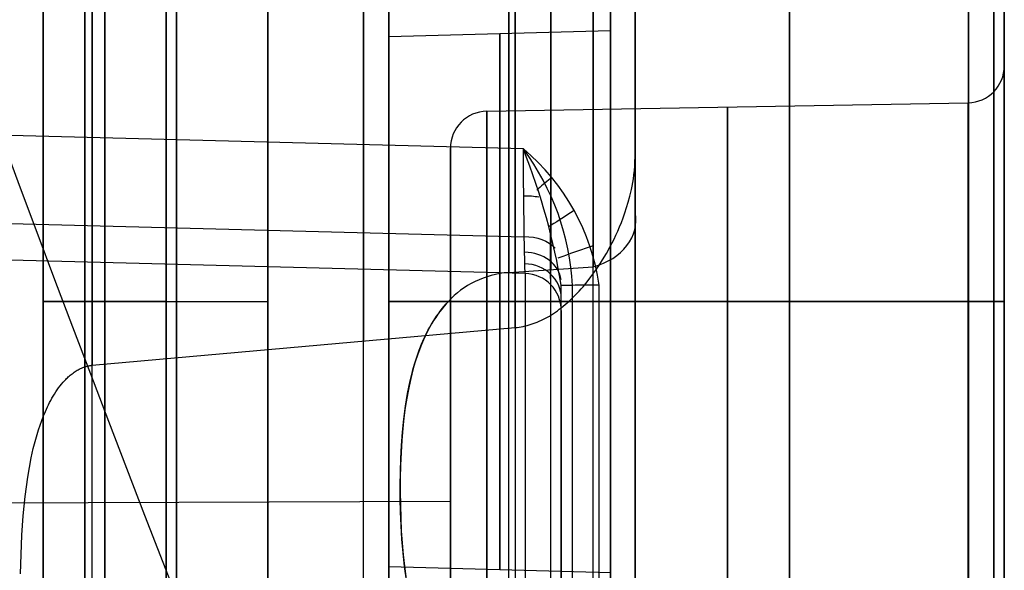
# Model space of a CAD drawing. Extents: x -64 to 57, y 4 to 161.
# Tile 63 of 256: x 48.7 to 56.7, y 16.99 to 21.46. Entities that reach past the tile are written whole.
import ezdxf

# ---------------------------------------------------------------- set-up
doc = ezdxf.new("R2010")
doc.units = 0
doc.layers.add('DEFAULT', color=7, linetype='CONTINUOUS')

msp = doc.modelspace()

# ---------------------------------------------------------------- linework, layer by layer
at = {"layer": 'DEFAULT', "color": 9}
for p, q in [((52.7249, 18.9646, 65.6859), (52.7249, 142.6784, 65.6859)), ((53.6987, 142.6784, 64.6862), (53.6987, 20.3519, 64.6862)), ((51.6987, 24.2998, 48.6361), (51.6987, 21.3292, 48.6361)), ((53.4987, 23.4926, 48.6361), (53.4987, 21.3764, 48.6361)), ((51.6987, 21.3292, 48.6361), (53.4987, 21.3764, 48.6361)), ((52.7909, 20.4147, 28.9369), (40.2268, 20.7436, 28.6111)), ((52.4935, 20.7217, 60.0849), (56.404, 20.7899, 60.0849)), ((52.1987, 17.5543, 60.0849), (52.1987, 20.4217, 60.0849)), ((53.6981, 20.3131, 64.7235), (53.6987, 20.3519, 64.6862)), ((53.6932, 20.2396, 64.7921), (53.6962, 20.2756, 64.7587)), ((53.6962, 20.2756, 64.7587), (53.6981, 20.3131, 64.7235)), ((53.6799, 20.1417, 64.8801), (53.6849, 20.1726, 64.8528)), ((53.6849, 20.1726, 64.8528), (53.6894, 20.2052, 64.8234)), ((53.6894, 20.2052, 64.8234), (53.6932, 20.2396, 64.7921)), ((53.6565, 20.0325, 64.9739), (53.6687, 20.0847, 64.9296)), ((53.6687, 20.0847, 64.9296), (53.6745, 20.1125, 64.9056)), ((53.6745, 20.1125, 64.9056), (53.6799, 20.1417, 64.8801)), ((40.4942, 20.0226, 28.9078), (52.7987, 19.7004, 29.2269)), ((53.6435, 19.9843, 65.0139), (53.6565, 20.0325, 64.9739)), ((53.6162, 19.897, 65.0842), (53.6301, 19.9393, 65.0505)), ((53.6301, 19.9393, 65.0505), (53.6435, 19.9843, 65.0139)), ((53.5874, 19.8188, 65.1451), (53.6019, 19.8569, 65.1157)), ((53.6019, 19.8569, 65.1157), (53.6162, 19.897, 65.0842)), ((53.5578, 19.748, 65.1984), (53.5727, 19.7826, 65.1726)), ((53.5727, 19.7826, 65.1726), (53.5874, 19.8188, 65.1451)), ((52.8066, 19.4035, 33.1436), (40.6062, 19.723, 33.1436)), ((52.8066, 19.4035, 29.9383), (40.6062, 19.723, 29.6219)), ((52.8066, 19.4035, 31.3828), (40.6062, 19.723, 31.3828)), ((53.5123, 19.6526, 65.2678), (53.5276, 19.6831, 65.2459)), ((53.5276, 19.6831, 65.2459), (53.5427, 19.7149, 65.2228)), ((53.5427, 19.7149, 65.2228), (53.5578, 19.748, 65.1984)), ((53.4661, 19.5672, 65.3275), (53.497, 19.6232, 65.2886)), ((53.497, 19.6232, 65.2886), (53.5123, 19.6526, 65.2678)), ((53.4349, 19.5147, 65.3631), (53.4661, 19.5672, 65.3275)), ((52.6726, 19.4133, 54.7546), (53.3579, 19.459, 54.7706)), ((53.3721, 19.4192, 65.4259), (53.4036, 19.4654, 65.3958)), ((53.4036, 19.4654, 65.3958), (53.4349, 19.5147, 65.3631)), ((52.8066, 19.4035, 33.1436), (52.8066, 19.4035, 29.9383)), ((53.3086, 19.3349, 65.4791), (53.3404, 19.3757, 65.4536)), ((53.3404, 19.3757, 65.4536), (53.3721, 19.4192, 65.4259)), ((53.0987, 13.6315, 29.1836), (53.0987, 19.3056, 29.2421)), ((53.1894, 13.6338, 28.9688), (53.1894, 19.3077, 29.0272)), ((53.2606, 19.2784, 65.5137), (53.2766, 19.2966, 65.5026)), ((53.2766, 19.2966, 65.5026), (53.3086, 19.3349, 65.4791)), ((53.4066, 13.6347, 28.8838), (53.4066, 19.3086, 28.9422)), ((53.1803, 19.1955, 65.5627), (53.1964, 19.211, 65.5536)), ((53.1964, 19.211, 65.5536), (53.2125, 19.227, 65.5442)), ((53.2125, 19.227, 65.5442), (53.2446, 19.2607, 65.5243)), ((53.2446, 19.2607, 65.5243), (53.2606, 19.2784, 65.5137)), ((53.4987, 19.1764, 46.4361), (51.6987, 19.1764, 46.4832)), ((51.6987, 19.1764, 50.7889), (53.4987, 19.1764, 50.8361)), ((51.6987, 19.1764, 53.7596), (51.6987, 19.1764, 50.7889)), ((51.6987, 19.1764, 46.4832), (51.6987, 19.1764, 43.5126)), ((52.1479, 19.1382, 54.594), (52.1306, 19.1175, 54.5822)), ((52.1315, 19.1185, 54.5828), (52.1479, 19.1382, 54.594)), ((52.1651, 19.1578, 54.6053), (52.1479, 19.1382, 54.594)), ((52.1479, 19.1382, 54.594), (52.1649, 19.1575, 54.6051)), ((52.1649, 19.1575, 54.6051), (52.1825, 19.1764, 54.616)), ((52.1825, 19.1764, 54.616), (52.1651, 19.1578, 54.6053)), ((52.6726, 19.1764, 42.513), (53.3579, 19.1764, 42.495)), ((53.0833, 19.1132, 65.6093), (53.0995, 19.1256, 65.6024)), ((53.0995, 19.1256, 65.6024), (53.1157, 19.1386, 65.5952)), ((53.1157, 19.1386, 65.5952), (53.1319, 19.152, 65.5876)), ((53.1319, 19.152, 65.5876), (53.148, 19.166, 65.5796)), ((53.148, 19.166, 65.5796), (53.1642, 19.1805, 65.5713)), ((53.1642, 19.1805, 65.5713), (53.1803, 19.1955, 65.5627)), ((56.4066, 19.1764, 44.2437), (53.4987, 19.1764, 44.3199)), ((53.4987, 19.1764, 52.9523), (56.4066, 19.1764, 53.0284)), ((53.4987, 19.1764, 44.3199), (53.4987, 19.1764, 46.4361)), ((53.4987, 19.1764, 50.8361), (53.4987, 19.1764, 52.9523)), ((52.0792, 19.0479, 54.5432), (52.0622, 19.0218, 54.5288)), ((52.071, 19.0354, 54.5363), (52.0854, 19.0568, 54.5481)), ((52.0963, 19.0724, 54.5568), (52.0792, 19.0479, 54.5432)), ((52.0854, 19.0568, 54.5481), (52.1002, 19.0777, 54.5598)), ((52.1134, 19.0956, 54.5699), (52.0963, 19.0724, 54.5568)), ((52.1002, 19.0777, 54.5598), (52.1156, 19.0983, 54.5714)), ((52.1306, 19.1175, 54.5822), (52.1134, 19.0956, 54.5699)), ((52.1156, 19.0983, 54.5714), (52.1315, 19.1185, 54.5828)), ((52.9534, 19.0317, 65.6532), (52.9697, 19.0402, 65.6488)), ((52.9697, 19.0402, 65.6488), (52.9859, 19.0491, 65.6441)), ((52.9859, 19.0491, 65.6441), (53.0022, 19.0585, 65.6391)), ((53.0022, 19.0585, 65.6391), (53.0184, 19.0685, 65.6337)), ((53.0184, 19.0685, 65.6337), (53.0347, 19.0789, 65.6281)), ((53.0347, 19.0789, 65.6281), (53.0509, 19.0898, 65.6222)), ((53.0509, 19.0898, 65.6222), (53.0671, 19.1012, 65.6159)), ((53.0671, 19.1012, 65.6159), (53.0833, 19.1132, 65.6093)), ((53.0987, 19.1036, 29.9383), (53.0987, 19.1036, 33.1436)), ((53.0987, 19.0709, 33.7097), (53.0987, 16.9302, 33.7097)), ((49.2883, 18.6588, 65.7759), (52.7249, 18.9646, 65.6859)), ((52.0284, 18.9647, 54.4979), (52.0117, 18.9334, 54.4812)), ((52.0188, 18.9469, 54.4883), (52.0311, 18.9694, 54.5004)), ((52.0453, 18.9941, 54.5137), (52.0284, 18.9647, 54.4979)), ((52.0311, 18.9694, 54.5004), (52.0439, 18.9917, 54.5124)), ((52.0439, 18.9917, 54.5124), (52.0572, 19.0137, 54.5244)), ((52.0622, 19.0218, 54.5288), (52.0453, 18.9941, 54.5137)), ((52.0572, 19.0137, 54.5244), (52.071, 19.0354, 54.5363)), ((52.7249, 18.9646, 65.6859), (52.7413, 18.9662, 65.6853)), ((52.7413, 18.9662, 65.6853), (52.7576, 18.9683, 65.6845)), ((52.7576, 18.9683, 65.6845), (52.7739, 18.9709, 65.6834)), ((52.7739, 18.9709, 65.6834), (52.7903, 18.974, 65.682)), ((52.7903, 18.974, 65.682), (52.8066, 18.9776, 65.6804)), ((52.8066, 18.9776, 65.6804), (52.8229, 18.9817, 65.6784)), ((52.8229, 18.9817, 65.6784), (52.8393, 18.9863, 65.6763)), ((52.8393, 18.9863, 65.6763), (52.8556, 18.9913, 65.6738)), ((52.8556, 18.9913, 65.6738), (52.8719, 18.9968, 65.6711)), ((52.8719, 18.9968, 65.6711), (52.8882, 19.0028, 65.6681)), ((52.8882, 19.0028, 65.6681), (52.9045, 19.0093, 65.6648)), ((52.9045, 19.0093, 65.6648), (52.9208, 19.0163, 65.6612)), ((52.9208, 19.0163, 65.6612), (52.9371, 19.0238, 65.6574)), ((52.9371, 19.0238, 65.6574), (52.9534, 19.0317, 65.6532)), ((51.9951, 18.9, 54.4636), (51.9786, 18.8643, 54.445)), ((51.9846, 18.8776, 54.4519), (51.9955, 18.9009, 54.464)), ((52.0117, 18.9334, 54.4812), (51.9951, 18.9, 54.4636)), ((51.9955, 18.9009, 54.464), (52.0069, 18.924, 54.4762)), ((52.0069, 18.924, 54.4762), (52.0188, 18.9469, 54.4883)), ((51.945, 18.7822, 54.4033), (51.964, 18.8303, 54.4276)), ((51.9623, 18.8262, 54.4255), (51.9462, 18.7853, 54.4049)), ((51.9786, 18.8643, 54.445), (51.9623, 18.8262, 54.4255)), ((51.964, 18.8303, 54.4276), (51.9846, 18.8776, 54.4519)), ((51.9116, 18.6839, 54.3552), (51.9276, 18.7333, 54.3792)), ((51.9303, 18.7413, 54.3831), (51.9147, 18.694, 54.3601)), ((51.9276, 18.7333, 54.3792), (51.945, 18.7822, 54.4033)), ((51.9462, 18.7853, 54.4049), (51.9303, 18.7413, 54.3831)), ((49.2106, 18.6397, 65.7779), (49.2199, 18.6432, 65.7777)), ((49.2199, 18.6432, 65.7777), (49.2294, 18.6465, 65.7774)), ((49.2294, 18.6465, 65.7774), (49.2389, 18.6494, 65.7772)), ((49.2389, 18.6494, 65.7772), (49.2438, 18.6507, 65.777)), ((49.2438, 18.6507, 65.777), (49.2486, 18.652, 65.7769)), ((49.2486, 18.652, 65.7769), (49.2535, 18.6531, 65.7768)), ((49.2535, 18.6531, 65.7768), (49.2584, 18.6542, 65.7766)), ((49.2584, 18.6542, 65.7766), (49.2633, 18.6552, 65.7765)), ((49.2633, 18.6552, 65.7765), (49.2683, 18.6561, 65.7764)), ((49.2683, 18.6561, 65.7764), (49.2732, 18.6569, 65.7763)), ((49.2732, 18.6569, 65.7763), (49.2782, 18.6576, 65.7761)), ((49.2782, 18.6576, 65.7761), (49.2832, 18.6582, 65.776)), ((49.2832, 18.6582, 65.776), (49.2883, 18.6588, 65.7759)), ((51.8995, 18.6428, 54.3357), (51.8847, 18.5873, 54.3099)), ((51.897, 18.6338, 54.3315), (51.9116, 18.6839, 54.3552)), ((51.9147, 18.694, 54.3601), (51.8995, 18.6428, 54.3357)), ((49.0865, 18.5574, 65.7812), (49.0938, 18.5642, 65.781)), ((49.0938, 18.5642, 65.781), (49.1012, 18.5709, 65.7808)), ((49.1012, 18.5709, 65.7808), (49.1088, 18.5774, 65.7806)), ((49.1088, 18.5774, 65.7806), (49.1165, 18.5838, 65.7804)), ((49.1165, 18.5838, 65.7804), (49.1244, 18.5899, 65.7802)), ((49.1244, 18.5899, 65.7802), (49.1324, 18.5959, 65.7799)), ((49.1324, 18.5959, 65.7799), (49.1405, 18.6017, 65.7797)), ((49.1405, 18.6017, 65.7797), (49.1487, 18.6073, 65.7795)), ((49.1487, 18.6073, 65.7795), (49.1571, 18.6126, 65.7793)), ((49.1571, 18.6126, 65.7793), (49.1657, 18.6178, 65.7791)), ((49.1657, 18.6178, 65.7791), (49.1744, 18.6227, 65.7788)), ((49.1744, 18.6227, 65.7788), (49.1832, 18.6273, 65.7786)), ((49.1832, 18.6273, 65.7786), (49.1922, 18.6317, 65.7784)), ((49.1922, 18.6317, 65.7784), (49.2013, 18.6358, 65.7781)), ((49.2013, 18.6358, 65.7781), (49.2106, 18.6397, 65.7779)), ((51.8847, 18.5873, 54.3099), (51.8704, 18.5272, 54.2826)), ((51.8716, 18.5324, 54.285), (51.8837, 18.5833, 54.3081)), ((51.8837, 18.5833, 54.3081), (51.897, 18.6338, 54.3315)), ((49.0146, 18.4747, 65.783), (49.0265, 18.4905, 65.7827)), ((49.0265, 18.4905, 65.7827), (49.039, 18.5061, 65.7824)), ((49.039, 18.5061, 65.7824), (49.0519, 18.5213, 65.7821)), ((49.0519, 18.5213, 65.7821), (49.0653, 18.5361, 65.7817)), ((49.0653, 18.5361, 65.7817), (49.0723, 18.5433, 65.7815)), ((49.0723, 18.5433, 65.7815), (49.0793, 18.5504, 65.7813)), ((49.0793, 18.5504, 65.7813), (49.0865, 18.5574, 65.7812)), ((51.8507, 18.4297, 54.2399), (51.8606, 18.4812, 54.2622)), ((51.8704, 18.5272, 54.2826), (51.8568, 18.462, 54.2538)), ((51.8606, 18.4812, 54.2622), (51.8716, 18.5324, 54.285)), ((48.9607, 18.3912, 65.7844), (48.9707, 18.4084, 65.7842)), ((48.9707, 18.4084, 65.7842), (48.9811, 18.4254, 65.7839)), ((48.9811, 18.4254, 65.7839), (48.9919, 18.4421, 65.7836)), ((48.9919, 18.4421, 65.7836), (49.003, 18.4585, 65.7833)), ((49.003, 18.4585, 65.7833), (49.0146, 18.4747, 65.783)), ((51.8417, 18.3778, 54.2179), (51.8507, 18.4297, 54.2399)), ((51.8568, 18.462, 54.2538), (51.8439, 18.3913, 54.2236)), ((48.9077, 18.2842, 65.7858), (48.9241, 18.3204, 65.7854)), ((48.9241, 18.3204, 65.7854), (48.9328, 18.3384, 65.7852)), ((48.9328, 18.3384, 65.7852), (48.9418, 18.3562, 65.7849)), ((48.9418, 18.3562, 65.7849), (48.9511, 18.3738, 65.7847)), ((48.9511, 18.3738, 65.7847), (48.9607, 18.3912, 65.7844)), ((51.8198, 18.2206, 54.1544), (51.8336, 18.3256, 54.1963)), ((51.8439, 18.3913, 54.2236), (51.8319, 18.3151, 54.192)), ((51.8336, 18.3256, 54.1963), (51.8417, 18.3778, 54.2179)), ((48.8781, 18.2104, 65.7866), (48.8924, 18.2474, 65.7862)), ((48.8924, 18.2474, 65.7862), (48.9077, 18.2842, 65.7858)), ((51.8319, 18.3151, 54.192), (51.821, 18.233, 54.1593)), ((48.8521, 18.1357, 65.7873), (48.8647, 18.1732, 65.787)), ((48.8647, 18.1732, 65.787), (48.8781, 18.2104, 65.7866)), ((51.8091, 18.1147, 54.1142), (51.8198, 18.2206, 54.1544)), ((51.821, 18.233, 54.1593), (51.8114, 18.1456, 54.1259)), ((48.8294, 18.0599, 65.7879), (48.8404, 18.0979, 65.7876)), ((48.8404, 18.0979, 65.7876), (48.8521, 18.1357, 65.7873)), ((51.801, 18.0081, 54.076), (51.8091, 18.1147, 54.1142)), ((51.8114, 18.1456, 54.1259), (51.8033, 18.0504, 54.0911)), ((48.8095, 17.9832, 65.7884), (48.8191, 18.0216, 65.7882)), ((48.8191, 18.0216, 65.7882), (48.8294, 18.0599, 65.7879)), ((51.7952, 17.9008, 54.0396), (51.801, 18.0081, 54.076)), ((51.8033, 18.0504, 54.0911), (51.797, 17.9499, 54.0562)), ((48.7922, 17.9058, 65.7889), (48.8095, 17.9832, 65.7884)), ((51.797, 17.9499, 54.0562), (51.7927, 17.8464, 54.0221)), ((48.7772, 17.8279, 65.7893), (48.7922, 17.9058, 65.7889)), ((51.7927, 17.8464, 54.0221), (51.7905, 17.7409, 53.9894)), ((51.7916, 17.7929, 54.0052), (51.7952, 17.9008, 54.0396)), ((48.7643, 17.7496, 65.7896), (48.7772, 17.8279, 65.7893)), ((51.7901, 17.6846, 53.9727), (51.7916, 17.7929, 54.0052)), ((48.7531, 17.6713, 65.7899), (48.7643, 17.7496, 65.7896)), ((51.7905, 17.7409, 53.9894), (51.7901, 17.6328, 53.9579)), ((51.7906, 17.5759, 53.9421), (51.7901, 17.6846, 53.9727)), ((48.7435, 17.5929, 65.7901), (48.7531, 17.6713, 65.7899)), ((51.7901, 17.6328, 53.9579), (51.7915, 17.5239, 53.9282)), ((45.1987, 17.5299, 60.0849), (52.1987, 17.5543, 60.0849)), ((48.7279, 17.4363, 65.7905), (48.7435, 17.5929, 65.7901)), ((51.793, 17.4665, 53.9133), (51.7906, 17.5759, 53.9421)), ((51.7915, 17.5239, 53.9282), (51.7944, 17.4177, 53.9011)), ((51.7974, 17.3566, 53.8863), (51.793, 17.4665, 53.9133)), ((48.7168, 17.2793, 65.7908), (48.7279, 17.4363, 65.7905)), ((51.7944, 17.4177, 53.9011), (51.7992, 17.3148, 53.8768)), ((51.8041, 17.2463, 53.8612), (51.7974, 17.3566, 53.8863)), ((51.7992, 17.3148, 53.8768), (51.8057, 17.2155, 53.8549)), ((48.7043, 16.9648, 65.7912), (48.7168, 17.2793, 65.7908)), ((51.8132, 17.1355, 53.8381), (51.8041, 17.2463, 53.8612)), ((51.8057, 17.2155, 53.8549), (51.8141, 17.1191, 53.8353)), ((51.8252, 17.0245, 53.8171), (51.8132, 17.1355, 53.8381)), ((51.8141, 17.1191, 53.8353), (51.824, 17.0282, 53.8181)), ((51.6987, 17.0235, 48.6361), (51.6987, 14.0529, 48.6361)), ((51.6987, 17.0235, 48.6361), (53.4987, 16.9764, 48.6361)), ((51.824, 17.0282, 53.8181), (51.8353, 16.9436, 53.8033)), ((51.8403, 16.9132, 53.7981), (51.8252, 17.0245, 53.8171))]:
    msp.add_line(p, q, dxfattribs=at)
at = {"layer": 'DEFAULT', "color": 254}
for p, q in [((49.2293, 19.1764, 40.2884), (50.7148, 19.1764, 40.2365)), ((49.2293, 19.1764, 56.9838), (50.7148, 19.1764, 57.0357))]:
    msp.add_line(p, q, dxfattribs=at)
at = {"layer": 'DEFAULT', "color": 254, "extrusion": (1, 0, 0)}
for centre, radius in [((19.1764, 48.6361, 49.2293), 8.3477), ((19.1764, 48.6361, 49.39), 8.353), ((19.1764, 48.6361, 49.9721), 8.3737), ((19.1764, 48.6361, 50.7148), 8.3996), ((19.1764, 48.6361, 48.89), 7.853), ((19.1764, 48.6361, 49.89), 7.853), ((19.1764, 48.6361, 49.39), 7.353)]:
    msp.add_circle(centre, radius, dxfattribs=at)
at = {"layer": 'DEFAULT', "color": 254, "extrusion": (0, 1, 0)}
for centre in [(-49.39, 40.7831, 19.1764), (-49.39, 56.4891, 19.1764)]:
    msp.add_circle(centre, 0.5, dxfattribs=at)
at = {"layer": 'DEFAULT', "color": 9, "extrusion": (-9.46201e-07, -4.23168e-08, 1)}
msp.add_arc((248.8172, 94.6332, 68.4453), 213.543, 188.230825, 202.290628, dxfattribs=at)
at = {"layer": 'DEFAULT', "color": 9, "extrusion": (1, 1.91374e-10, -9.57646e-08)}
msp.add_arc((91.1159, 7383.8198, 56.4066), 7315.9203, 269.39317604, 269.7881086, dxfattribs=at)
at = {"layer": 'DEFAULT', "color": 9, "extrusion": (1, -4.8795e-10, -6.82735e-08)}
msp.add_arc((91.1166, 7383.8186, 56.6138), 7316.0097, 269.39317034, 269.78810282, dxfattribs=at)
at = {"layer": 'DEFAULT', "color": 9, "extrusion": (1, -5.03556e-13, 3.64736e-15)}
msp.add_arc((90.7794, 7336.7683, 56.6987), 7269.1678, 269.39190003, 269.78938848, dxfattribs=at)
at = {"layer": 'DEFAULT', "color": 9, "extrusion": (1, 5.89708e-11, -7.68847e-09)}
msp.add_arc((90.3402, -7188.4629, 56.4066), 7217.8329, 90.24246928, 90.60891293, dxfattribs=at)
at = {"layer": 'DEFAULT', "color": 9, "extrusion": (1, 3.59058e-11, -4.84707e-09)}
msp.add_arc((90.3326, -7187.5744, 56.6136), 7217.0348, 90.2429301, 90.60892812, dxfattribs=at)
at = {"layer": 'DEFAULT', "color": 9, "extrusion": (1, -4.59431e-15, 6.79546e-13)}
msp.add_arc((90.3232, -7186.5984, 56.6987), 7216.2681, 90.24399184, 90.60893593, dxfattribs=at)
at = {"layer": 'DEFAULT', "color": 9, "extrusion": (1, 0, 0)}
for centre, radius, start, end in [((19.1764, 48.6361, 53.6987), 6.491, 270, 83.59453), ((19.1764, 48.6361, 53.6987), 6.491, 270, 83.59453), ((19.1764, 48.6361, 53.0152), 6.1321, 270, 87.57066), ((19.1764, 48.6361, 53.3579), 6.1411, 270, 87.36168), ((19.1764, 48.6361, 51.6987), 5.1235, 270, 90), ((19.1764, 48.6361, 56.6987), 4.6922, 270, 90), ((19.1764, 48.6361, 54.9527), 4.3543, 270, 90), ((14.1959, 33.1436, 53.6987), 8.6741, 0.00002, 89.99998), ((15.9043, 60.0849, 51.4935), 6.361, 270, 62.32382), ((19.1764, 48.6361, 52.5987), 2.1764, 270, 90), ((15.9043, 60.0849, 52.4935), 4.8174, 270, 90), ((15.9043, 60.0849, 54.4487), 4.8515, 270, 90), ((15.9043, 60.0849, 52.1987), 4.5174, 270, 90), ((15.9043, 60.0849, 52.1987), 4.5174, 270, 90), ((19.1764, 48.6361, 51.6987), 5.1235, 90, 270), ((19.1764, 48.6361, 51.6987), 5.1235, 90, 270), ((19.1764, 48.6361, 52.5987), 2.1764, 90, 270), ((19.1764, 48.6361, 53.0152), 6.1321, 187.85918, 270), ((19.1764, 48.6361, 53.3579), 6.1411, 205.70841, 270), ((19.1764, 48.6361, 53.4987), 2.2, 90, 270), ((19.1764, 48.6361, 53.6987), 6.491, 205.70841, 270), ((19.1764, 48.6361, 53.6987), 6.491, 205.70841, 270), ((19.1764, 48.6361, 54.9527), 4.3543, 90, 270), ((19.1764, 48.6361, 56.6987), 4.6922, 90, 270), ((14.1959, 33.1436, 53.0987), 4.9077, 0.00004, 89.99997), ((15.9043, 60.0849, 52.1987), 1.65, 270, 90)]:
    msp.add_arc(centre, radius, start, end, dxfattribs=at)
at = {"layer": 'DEFAULT', "color": 9, "extrusion": (1, -1.62466e-31, -1.45053e-16)}
msp.add_arc((19.1764, 48.6361, 52.6726), 6.1231, 270, 87.78269, dxfattribs=at)
at = {"layer": 'DEFAULT', "color": 9, "extrusion": (1, 8.16699e-32, -1.26381e-17)}
msp.add_arc((19.1764, 48.6361, 56.4066), 4.3923, 270, 90, dxfattribs=at)
at = {"layer": 'DEFAULT', "color": 9, "extrusion": (1, 1.02889e-16, 1.02889e-16)}
msp.add_arc((19.1764, 48.6361, 53.4987), 4.3162, 270, 90, dxfattribs=at)
at = {"layer": 'DEFAULT', "color": 9, "extrusion": (1, -5.11969e-17, 5.11969e-17)}
msp.add_arc((14.1959, 33.1436, 53.6987), 8.6741, 0.00002, 89.99998, dxfattribs=at)
at = {"layer": 'DEFAULT', "color": 9, "extrusion": (1, 3.72206e-17, 2.80958e-15)}
msp.add_arc((15.9043, 60.0849, 49.2883), 6.3225, 270, 64.17289, dxfattribs=at)
at = {"layer": 'DEFAULT', "color": 9, "extrusion": (1, 1.2629e-17, -1.22072e-17)}
msp.add_arc((15.9043, 60.0849, 53.6987), 6.3995, 308.64228, 45.97307, dxfattribs=at)
at = {"layer": 'DEFAULT', "color": 9, "extrusion": (1, 2.3142e-31, -9.15893e-38)}
msp.add_arc((14.1959, 33.1436, 52.7249), 7.6745, 0.00002, 89.99998, dxfattribs=at)
at = {"layer": 'DEFAULT', "color": 9, "extrusion": (1, 6.39863e-31, -2.01859e-16)}
msp.add_arc((19.1764, 48.6361, 53.4987), 2.2, 270, 90, dxfattribs=at)
at = {"layer": 'DEFAULT', "color": 9, "extrusion": (1, 1.39935e-30, 4.12556e-16)}
msp.add_arc((19.1764, 48.6361, 51.6987), 2.1529, 270, 90, dxfattribs=at)
at = {"layer": 'DEFAULT', "color": 9}
for centre, start, end in [((56.3987, 21.0899, 60.0849), 271, 360), ((52.4987, 20.4217, 60.0849), 91, 180), ((52.7987, 19.1036, 29.9383), 0, 88.5), ((52.7987, 19.1036, 31.541), 0, 88.5)]:
    msp.add_arc(centre, 0.3, start, end, dxfattribs=at)
at = {"layer": 'DEFAULT', "color": 9, "extrusion": (1, -1.07049e-17, 0)}
msp.add_arc((15.9043, 60.0849, 56.6987), 5.1856, 270, 90, dxfattribs=at)
at = {"layer": 'DEFAULT', "color": 9, "extrusion": (1, 0, 1.13622e-17)}
msp.add_arc((15.9043, 60.0849, 56.404), 4.8856, 270, 90, dxfattribs=at)
at = {"layer": 'DEFAULT', "color": 9, "extrusion": (0.999939, 0.007841, -0.007766)}
msp.add_arc((19.9908, 30.3491, 52.723), 1.002, 180.02897, 270.53066, dxfattribs=at)
at = {"layer": 'DEFAULT', "color": 9, "extrusion": (-0.026343, -0.009878, 0.999604)}
msp.add_arc((0.2879, 55.8734, 27.3331), 1.747, 77.30791, 119.79371, dxfattribs=at)
at = {"layer": 'DEFAULT', "color": 9, "extrusion": (0.796613, 0.355626, 0.488813)}
msp.add_arc((-2.6023, 0.5386, 63.4586), 2.9388, 241.22698, 264.60493, dxfattribs=at)
at = {"layer": 'DEFAULT', "color": 9, "extrusion": (0.127134, 0.126026, 0.983847)}
msp.add_arc((-22.3792, -43.8579, 37.7538), 2.0088, 227.6119, 261.77102, dxfattribs=at)
at = {"layer": 'DEFAULT', "color": 9, "extrusion": (-0.650157, 0.759739, -0.009624)}
msp.add_arc((-53.3835, 29.0546, -19.4158), 0.3, 268.49751, 296.79695, dxfattribs=at)
at = {"layer": 'DEFAULT', "color": 9, "extrusion": (1.66612e-13, 0.929303, -0.369318)}
msp.add_arc((-52.7987, 34.0564, 7.9058), 0.3, 89.17335, 113.40764, dxfattribs=at)
at = {"layer": 'DEFAULT', "color": 9, "extrusion": (-0.542147, 0.840262, -0.005979)}
msp.add_arc((-55.4957, 29.1698, -12.284), 0.3, 268.43583, 322.38672, dxfattribs=at)
at = {"layer": 'DEFAULT', "color": 9, "extrusion": (0.045404, -0.604231, 0.795514)}
msp.add_arc((54.5655, 45.9092, 34.2357), 0.4766, 282.1662, 6.66977, dxfattribs=at)
at = {"layer": 'DEFAULT', "color": 9, "extrusion": (-9.60245e-14, 0.714096, -0.700047)}
msp.add_arc((-52.7987, 34.362, -6.3871), 0.3, 89.98927, 146.80589, dxfattribs=at)
at = {"layer": 'DEFAULT', "color": 9, "extrusion": (0.999994, 0.002596, -0.00247)}
msp.add_arc((20.2641, 30.072, 52.9895), 1.0888, 180.14589, 232.75441, dxfattribs=at)
at = {"layer": 'DEFAULT', "color": 9, "extrusion": (-0.332547, 0.943086, 0.000556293)}
msp.add_arc((-56.8314, 29.2433, 0.7846), 0.3, 268.39822, 343.53489, dxfattribs=at)
at = {"layer": 'DEFAULT', "color": 9, "extrusion": (-6.88033e-14, -0.561424, 0.827529)}
msp.add_arc((52.7987, 32.3925, 13.3191), 0.3, 5.94261, 89.59263, dxfattribs=at)
at = {"layer": 'DEFAULT', "color": 9, "extrusion": (1.00585e-14, -0.387549, 0.921849)}
msp.add_arc((52.7987, 29.1116, 19.6908), 0.3, 359.99875, 89.19281, dxfattribs=at)
at = {"layer": 'DEFAULT', "color": 9, "extrusion": (0.007849, -0.517145, 0.855862)}
msp.add_arc((53.0221, 43.5475, 37.2363), 0.7035, 94.97437, 142.03531, dxfattribs=at)
at = {"layer": 'DEFAULT', "color": 9, "extrusion": (1, 1.70553e-16, 1.70553e-16)}
msp.add_arc((14.1959, 33.1436, 52.8066), 5.2076, 0.00004, 89.99997, dxfattribs=at)
at = {"layer": 'DEFAULT', "color": 9, "extrusion": (4.20252e-08, -5.45839e-08, 1)}
msp.add_arc((52.7987, 19.1036, 33.1436), 0.3, 360, 88.5, dxfattribs=at)
at = {"layer": 'DEFAULT', "color": 9, "extrusion": (4.77058e-15, 0.999951, 0.009871)}
msp.add_arc((-53.3987, 29.0501, 19.5933), 0.3, 268.5, 0, dxfattribs=at)
at = {"layer": 'DEFAULT', "color": 9, "extrusion": (1, 3.11027e-12, -1.11613e-11)}
msp.add_arc((20.4048, 29.9384, 53.0987), 1.3011, 180.00278, 212.3523, dxfattribs=at)
at = {"layer": 'DEFAULT', "color": 9, "extrusion": (-3.55196e-14, 1, 1.17743e-14)}
msp.add_arc((-52.6987, 53.7596, 19.1764), 1, 0, 58.91716, dxfattribs=at)
at = {"layer": 'DEFAULT', "color": 9, "extrusion": (0, 1, -1.03482e-30)}
msp.add_arc((-52.6987, 43.5126, 19.1764), 1, 271.5, 0, dxfattribs=at)
at = {"layer": 'DEFAULT', "color": 9, "extrusion": (1, 0, 4.12556e-16)}
msp.add_arc((19.1764, 48.6361, 51.6987), 2.1529, 90, 270, dxfattribs=at)
at = {"layer": 'DEFAULT', "color": 9, "extrusion": (1, -1.4042e-17, 1.45053e-16)}
msp.add_arc((19.1764, 48.6361, 52.6726), 6.1231, 124.15136, 270, dxfattribs=at)
at = {"layer": 'DEFAULT', "color": 9, "extrusion": (0, 1, 0)}
msp.add_arc((-53.3487, 42.1451, 19.1764), 0.35, 91.5, 180, dxfattribs=at)
at = {"layer": 'DEFAULT', "color": 9, "extrusion": (1, -1.02889e-16, -1.02889e-16)}
msp.add_arc((19.1764, 48.6361, 53.4987), 4.3162, 90, 270, dxfattribs=at)
at = {"layer": 'DEFAULT', "color": 9, "extrusion": (2.05034e-29, 1, -5.36899e-31)}
msp.add_arc((-56.3987, 43.9438, 19.1764), 0.3, 91.5, 180, dxfattribs=at)
at = {"layer": 'DEFAULT', "color": 9, "extrusion": (0, 1, 2.73796e-30)}
msp.add_arc((-56.3987, 53.3283, 19.1764), 0.3, 180, 268.5, dxfattribs=at)
at = {"layer": 'DEFAULT', "color": 9, "extrusion": (1, 0, -1.26381e-17)}
msp.add_arc((19.1764, 48.6361, 56.4066), 4.3923, 90, 270, dxfattribs=at)
at = {"layer": 'DEFAULT', "color": 9, "extrusion": (1, 5.42925e-16, -6.33412e-16)}
msp.add_arc((14.1959, 33.1436, 53.0987), 4.9077, 0.00004, 89.99997, dxfattribs=at)

doc.saveas('drawing.dxf')
